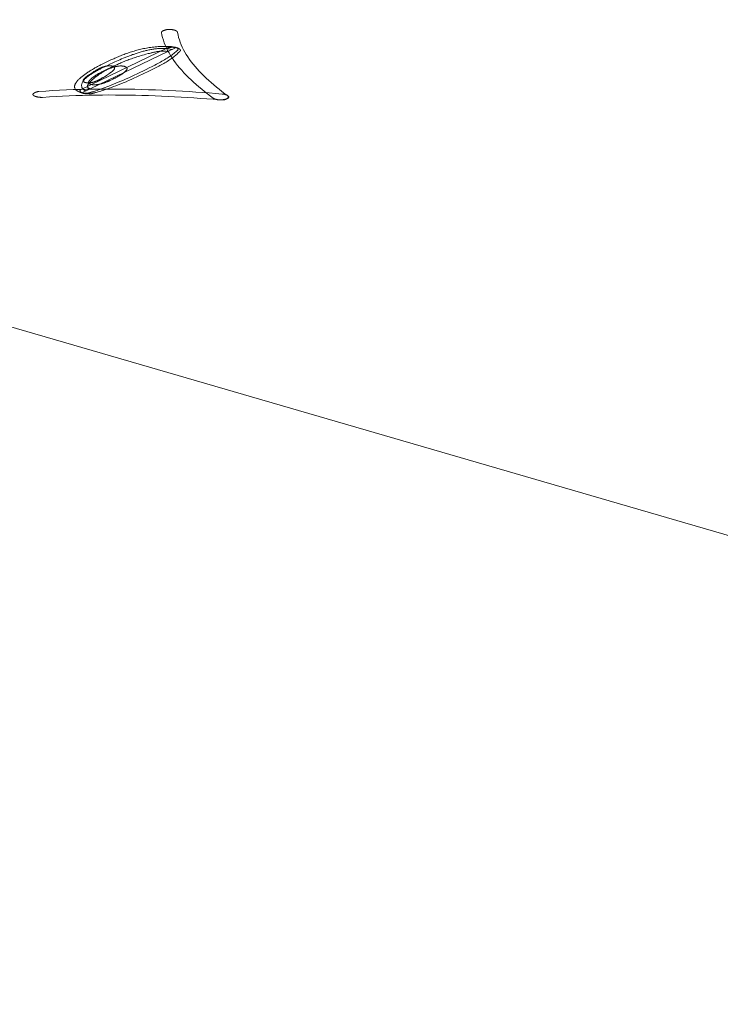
# Model space of a CAD drawing. Header units: millimetres. Extents: x 3925 to 5043, y -86 to 778.
# Tile 131 of 158: x 4833.25 to 4838.12, y 502.95 to 509.8. Entities that reach past the tile are written whole.
import ezdxf

# ---------------------------------------------------------------- set-up
doc = ezdxf.new("R2010")
doc.units = ezdxf.units.MM
doc.header["$LTSCALE"] = 46.255
doc.layers.add('140-154101-0DXF_CONTINUOUS_LINE', color=7, linetype='CONTINUOUS')
doc.layers.add('H30K-TOP-COVDXF_CONTINUOUS_LINE', color=7, linetype='CONTINUOUS')

msp = doc.modelspace()

# ---------------------------------------------------------------- linework, layer by layer
at = {"layer": '140-154101-0DXF_CONTINUOUS_LINE', "color": 7, "linetype": 'Continuous', "lineweight": 0}
msp.add_line((4772.5341, 525.3065), (4849.3849, 502.9537), dxfattribs=at)
at = {"layer": 'H30K-TOP-COVDXF_CONTINUOUS_LINE', "color": 7, "linetype": 'Continuous', "lineweight": 0}
for p, q in [((4833.6816, 509.2922), (4834.337, 509.608)), ((4834.2736, 509.6037), (4833.677, 509.3162)), ((4834.1266, 509.5609), (4834.1425, 509.5652)), ((4834.1425, 509.5652), (4834.1511, 509.5674)), ((4834.2799, 509.606), (4834.2781, 509.6054)), ((4834.2809, 509.6063), (4834.2791, 509.6057)), ((4833.8275, 509.468), (4833.8404, 509.4744)), ((4833.8454, 509.5031), (4833.8332, 509.4972)), ((4833.8404, 509.4744), (4833.8597, 509.4838)), ((4833.8595, 509.5099), (4833.8454, 509.5031)), ((4833.8739, 509.5167), (4833.8595, 509.5099)), ((4833.8597, 509.4838), (4833.8817, 509.4943)), ((4833.8817, 509.4943), (4833.8914, 509.4989)), ((4833.8914, 509.4989), (4833.9015, 509.5037)), ((4833.9015, 509.5037), (4833.912, 509.5085)), ((4833.912, 509.5085), (4833.9229, 509.5134)), ((4833.9229, 509.5134), (4833.9341, 509.5184)), ((4833.9341, 509.5184), (4833.9457, 509.5234)), ((4833.9457, 509.5234), (4833.9575, 509.5285)), ((4834.1495, 509.4655), (4834.1699, 509.4757)), ((4833.7293, 509.4169), (4833.7262, 509.4148)), ((4833.7324, 509.4189), (4833.7293, 509.4169)), ((4833.7355, 509.4209), (4833.7324, 509.4189)), ((4833.7385, 509.4229), (4833.7355, 509.4209)), ((4833.743, 509.4258), (4833.7385, 509.4229)), ((4833.7612, 509.4374), (4833.743, 509.4258)), ((4833.7658, 509.4403), (4833.7612, 509.4374)), ((4833.769, 509.4423), (4833.7658, 509.4403)), ((4833.7723, 509.4443), (4833.769, 509.4423)), ((4833.7757, 509.4463), (4833.7723, 509.4443)), ((4833.8094, 509.4325), (4833.8042, 509.4297)), ((4833.8131, 509.4344), (4833.8094, 509.4325)), ((4833.817, 509.4364), (4833.8131, 509.4344)), ((4833.8146, 509.4616), (4833.8275, 509.468)), ((4833.821, 509.4385), (4833.817, 509.4364)), ((4833.8251, 509.4405), (4833.821, 509.4385)), ((4833.8294, 509.4427), (4833.8251, 509.4405)), ((4833.8338, 509.4448), (4833.8294, 509.4427)), ((4833.8305, 509.4002), (4833.8337, 509.4021)), ((4833.8337, 509.4021), (4833.8383, 509.405)), ((4833.8383, 509.447), (4833.8338, 509.4448)), ((4833.8383, 509.405), (4833.8565, 509.4167)), ((4833.8565, 509.4167), (4833.861, 509.4195)), ((4833.861, 509.4195), (4833.864, 509.4215)), ((4833.864, 509.4215), (4833.8671, 509.4235)), ((4833.8671, 509.4235), (4833.8702, 509.4256)), ((4833.8702, 509.4256), (4833.8733, 509.4277)), ((4833.9192, 509.3993), (4833.9248, 509.4024)), ((4833.9248, 509.4024), (4833.9286, 509.4045)), ((4833.9286, 509.4045), (4833.9325, 509.4067)), ((4833.9325, 509.4067), (4833.9364, 509.4089)), ((4833.9364, 509.4089), (4833.9404, 509.4112)), ((4833.9404, 509.4112), (4833.9445, 509.4135)), ((4834.0076, 509.3979), (4834.0267, 509.4067)), ((4834.0267, 509.4067), (4834.0464, 509.4158)), ((4834.044, 509.3944), (4834.0635, 509.4033)), ((4834.0464, 509.4158), (4834.0666, 509.4254)), ((4834.0635, 509.4033), (4834.0835, 509.4127)), ((4834.0666, 509.4254), (4834.1288, 509.4554)), ((4834.0835, 509.4127), (4834.1041, 509.4225)), ((4834.1041, 509.4225), (4834.1512, 509.4453)), ((4834.1288, 509.4554), (4834.1495, 509.4655)), ((4834.1512, 509.4453), (4834.17, 509.4545)), ((4834.17, 509.4545), (4834.1886, 509.4638)), ((4833.8239, 509.3961), (4833.8272, 509.3982)), ((4833.8272, 509.3982), (4833.8305, 509.4002)), ((4833.8425, 509.3293), (4833.8559, 509.3344)), ((4833.8559, 509.3344), (4833.8702, 509.3399)), ((4833.8702, 509.3399), (4833.8853, 509.3458)), ((4833.8832, 509.3811), (4833.8877, 509.3832)), ((4833.8853, 509.3458), (4833.9011, 509.3521)), ((4833.8867, 509.3302), (4833.9018, 509.3358)), ((4833.8877, 509.3832), (4833.8921, 509.3854)), ((4833.8921, 509.3854), (4833.8964, 509.3875)), ((4833.8964, 509.3875), (4833.9005, 509.3896)), ((4833.9005, 509.3896), (4833.9046, 509.3916)), ((4833.9011, 509.3521), (4833.9177, 509.3589)), ((4833.9018, 509.3358), (4833.9177, 509.3417)), ((4833.9046, 509.3916), (4833.9084, 509.3936)), ((4833.9084, 509.3936), (4833.9121, 509.3956)), ((4833.9121, 509.3956), (4833.9157, 509.3975)), ((4833.9157, 509.3975), (4833.9192, 509.3993)), ((4833.9177, 509.3589), (4833.9351, 509.3662)), ((4833.9177, 509.3417), (4833.9344, 509.3482)), ((4833.9344, 509.3482), (4833.9518, 509.3551)), ((4833.9351, 509.3662), (4833.9532, 509.3739)), ((4833.9518, 509.3551), (4833.9699, 509.3625)), ((4833.9532, 509.3739), (4833.9713, 509.3817)), ((4833.9699, 509.3625), (4833.9887, 509.3703)), ((4833.9713, 509.3817), (4833.9891, 509.3896)), ((4833.9887, 509.3703), (4834.0066, 509.3779)), ((4833.9891, 509.3896), (4834.0076, 509.3979)), ((4834.0066, 509.3779), (4834.025, 509.386)), ((4834.025, 509.386), (4834.044, 509.3944)), ((4833.745, 509.2964), (4833.7456, 509.2966)), ((4833.7456, 509.2966), (4833.7473, 509.2971)), ((4833.7473, 509.2971), (4833.7502, 509.2979)), ((4833.7502, 509.2979), (4833.7543, 509.2991)), ((4833.7543, 509.2991), (4833.7595, 509.3007)), ((4833.7595, 509.3007), (4833.7652, 509.3025)), ((4833.7646, 509.2915), (4833.7671, 509.2921)), ((4833.7652, 509.3025), (4833.7718, 509.3046)), ((4833.7671, 509.2921), (4833.7708, 509.2931)), ((4833.7708, 509.2931), (4833.7757, 509.2944)), ((4833.7718, 509.3046), (4833.7793, 509.307)), ((4833.7757, 509.2944), (4833.7815, 509.296)), ((4833.7793, 509.307), (4833.7877, 509.3098)), ((4833.7815, 509.296), (4833.788, 509.2978)), ((4833.7877, 509.3098), (4833.7969, 509.313)), ((4833.788, 509.2978), (4833.7954, 509.3)), ((4833.7954, 509.3), (4833.8038, 509.3024)), ((4833.7969, 509.313), (4833.8071, 509.3165)), ((4833.8038, 509.3024), (4833.8131, 509.3053)), ((4833.8071, 509.3165), (4833.818, 509.3204)), ((4833.8131, 509.3053), (4833.8232, 509.3085)), ((4833.818, 509.3204), (4833.8298, 509.3246)), ((4833.8232, 509.3085), (4833.8342, 509.312)), ((4833.8298, 509.3246), (4833.8425, 509.3293)), ((4833.8342, 509.312), (4833.8461, 509.316)), ((4833.8461, 509.316), (4833.8588, 509.3203)), ((4833.8588, 509.3203), (4833.8724, 509.325)), ((4833.8724, 509.325), (4833.8867, 509.3302))]:
    msp.add_line(p, q, dxfattribs=at)
for points in [[(4834.2884, 509.7338), (4834.2871, 509.7338), (4834.2859, 509.7337), (4834.2846, 509.7337), (4834.2833, 509.7336), (4834.282, 509.7335), (4834.2807, 509.7334), (4834.2794, 509.7333), (4834.2781, 509.7331), (4834.2768, 509.7329), (4834.2754, 509.7328), (4834.2741, 509.7326), (4834.2728, 509.7323), (4834.2715, 509.7321), (4834.2702, 509.7318), (4834.2689, 509.7316), (4834.2676, 509.7313), (4834.2663, 509.731), (4834.2651, 509.7307), (4834.2638, 509.7304), (4834.2626, 509.73), (4834.2613, 509.7297), (4834.2601, 509.7293), (4834.2589, 509.729), (4834.2577, 509.7286), (4834.2565, 509.7282), (4834.2554, 509.7278), (4834.2542, 509.7274), (4834.2531, 509.727), (4834.252, 509.7265), (4834.251, 509.7261), (4834.2499, 509.7256), (4834.2489, 509.7252), (4834.2479, 509.7247), (4834.247, 509.7243), (4834.246, 509.7238), (4834.2452, 509.7233), (4834.2443, 509.7228), (4834.2435, 509.7224), (4834.2427, 509.7219), (4834.2419, 509.7214), (4834.2412, 509.7209), (4834.2405, 509.7204), (4834.2399, 509.7199), (4834.2393, 509.7194), (4834.2387, 509.7189), (4834.2382, 509.7184), (4834.2377, 509.7179), (4834.2373, 509.7174), (4834.2369, 509.7169), (4834.2366, 509.7164), (4834.2363, 509.7159), (4834.2361, 509.7154), (4834.2359, 509.7149), (4834.2358, 509.7144), (4834.2357, 509.7139), (4834.2357, 509.7134), (4834.2357, 509.7129)], [(4834.2357, 509.7129), (4834.239, 509.6949), (4834.2432, 509.6769), (4834.2484, 509.659), (4834.2545, 509.6411), (4834.2616, 509.6233), (4834.2695, 509.6056), (4834.2783, 509.588), (4834.2879, 509.5704), (4834.2983, 509.5529), (4834.3095, 509.5355), (4834.3214, 509.5182), (4834.3341, 509.501), (4834.3475, 509.4839), (4834.3616, 509.4668), (4834.3764, 509.4499), (4834.3918, 509.433), (4834.4078, 509.4163), (4834.4244, 509.3996), (4834.4415, 509.3831), (4834.4592, 509.3667), (4834.4775, 509.3503), (4834.4962, 509.3341), (4834.5153, 509.3181), (4834.535, 509.3021), (4834.555, 509.2862), (4834.5754, 509.2705), (4834.5962, 509.2549)], [(4834.3248, 509.7291), (4834.3238, 509.7294), (4834.3228, 509.7297), (4834.3217, 509.73), (4834.3206, 509.7302), (4834.3196, 509.7305), (4834.3184, 509.7307), (4834.3173, 509.731), (4834.3162, 509.7312), (4834.315, 509.7314), (4834.3138, 509.7316), (4834.3127, 509.7318), (4834.3115, 509.732), (4834.3103, 509.7322), (4834.309, 509.7324), (4834.3078, 509.7326), (4834.3065, 509.7327), (4834.3053, 509.7329), (4834.304, 509.733), (4834.3028, 509.7331), (4834.3015, 509.7332), (4834.3002, 509.7333), (4834.2989, 509.7334), (4834.2976, 509.7335), (4834.2963, 509.7336), (4834.295, 509.7337), (4834.2937, 509.7337), (4834.2924, 509.7337), (4834.291, 509.7338), (4834.2897, 509.7338), (4834.2884, 509.7338)], [(4834.3476, 509.7132), (4834.3475, 509.7137), (4834.3474, 509.7142), (4834.3472, 509.7147), (4834.347, 509.7152), (4834.3467, 509.7158), (4834.3464, 509.7163), (4834.3461, 509.7168), (4834.3457, 509.7173), (4834.3454, 509.7178), (4834.3449, 509.7183), (4834.3445, 509.7188), (4834.344, 509.7193), (4834.3435, 509.7198), (4834.343, 509.7202), (4834.3424, 509.7207), (4834.3418, 509.7212), (4834.3412, 509.7217), (4834.3405, 509.7221), (4834.3398, 509.7226), (4834.3391, 509.723), (4834.3384, 509.7235), (4834.3376, 509.7239), (4834.3369, 509.7243), (4834.336, 509.7248), (4834.3352, 509.7252), (4834.3344, 509.7256), (4834.3335, 509.726), (4834.3326, 509.7264), (4834.3317, 509.7267), (4834.3308, 509.7271), (4834.3298, 509.7275), (4834.3289, 509.7278), (4834.3279, 509.7282), (4834.3269, 509.7285), (4834.3258, 509.7288), (4834.3248, 509.7291)], [(4834.696, 509.2719), (4834.6759, 509.2869), (4834.6562, 509.3021), (4834.6369, 509.3173), (4834.618, 509.3327), (4834.5995, 509.3482), (4834.5815, 509.3639), (4834.5639, 509.3796), (4834.5468, 509.3954), (4834.5302, 509.4113), (4834.5142, 509.4274), (4834.4987, 509.4435), (4834.4838, 509.4597), (4834.4695, 509.4761), (4834.4559, 509.4925), (4834.4429, 509.509), (4834.4306, 509.5256), (4834.4191, 509.5423), (4834.4082, 509.559), (4834.3981, 509.5759), (4834.3888, 509.5928), (4834.3803, 509.6098), (4834.3727, 509.6268), (4834.3658, 509.644), (4834.3599, 509.6612), (4834.3549, 509.6784), (4834.3508, 509.6958), (4834.3476, 509.7132)], [(4834.337, 509.608), (4834.3322, 509.6093), (4834.3271, 509.6105), (4834.3218, 509.6115), (4834.3163, 509.6124), (4834.3106, 509.6132), (4834.3047, 509.6139), (4834.2988, 509.6145), (4834.2926, 509.615), (4834.2864, 509.6154), (4834.2801, 509.6157), (4834.2737, 509.6159), (4834.2673, 509.616), (4834.2608, 509.616), (4834.2542, 509.616), (4834.2477, 509.6159), (4834.2411, 509.6157), (4834.2346, 509.6154), (4834.2237, 509.6149), (4834.213, 509.6142), (4834.2023, 509.6134), (4834.1917, 509.6125), (4834.1813, 509.6114), (4834.1709, 509.6101), (4834.1606, 509.6087), (4834.1505, 509.6073), (4834.1404, 509.6056), (4834.1304, 509.6039), (4834.1206, 509.602), (4834.1108, 509.6001), (4834.1011, 509.598), (4834.0915, 509.5958), (4834.082, 509.5936), (4834.0727, 509.5912), (4834.0634, 509.5887), (4834.0542, 509.5862), (4834.045, 509.5836), (4834.036, 509.5809), (4834.0271, 509.5781), (4834.0183, 509.5753), (4834.0095, 509.5723), (4834.0008, 509.5694), (4833.9923, 509.5663), (4833.9838, 509.5632), (4833.9754, 509.5601), (4833.9671, 509.5569), (4833.9589, 509.5537), (4833.9507, 509.5504), (4833.9427, 509.5471), (4833.9347, 509.5438), (4833.9268, 509.5405), (4833.919, 509.5371), (4833.9113, 509.5337), (4833.9037, 509.5303), (4833.8961, 509.5269), (4833.8886, 509.5235), (4833.8739, 509.5167)], [(4834.3461, 509.6053), (4834.3452, 509.6056), (4834.3442, 509.6058), (4834.3432, 509.6061), (4834.3421, 509.6063), (4834.3411, 509.6066), (4834.34, 509.6068), (4834.3388, 509.607), (4834.3377, 509.6072), (4834.3365, 509.6074), (4834.3353, 509.6076), (4834.3341, 509.6078), (4834.3328, 509.6079), (4834.3316, 509.6081), (4834.3303, 509.6083), (4834.329, 509.6084), (4834.3277, 509.6085), (4834.3263, 509.6087), (4834.325, 509.6088), (4834.3236, 509.6089), (4834.3222, 509.609), (4834.3209, 509.6091), (4834.3195, 509.6091), (4834.3181, 509.6092), (4834.3167, 509.6092), (4834.3153, 509.6093), (4834.3139, 509.6093), (4834.3125, 509.6093), (4834.311, 509.6094), (4834.3096, 509.6094), (4834.3082, 509.6093), (4834.3068, 509.6093), (4834.3054, 509.6093), (4834.304, 509.6092), (4834.3026, 509.6092), (4834.3012, 509.6091), (4834.2999, 509.609), (4834.2985, 509.6089), (4834.2972, 509.6088), (4834.2958, 509.6087), (4834.2945, 509.6086), (4834.2932, 509.6084), (4834.2919, 509.6083), (4834.2906, 509.6081), (4834.2893, 509.6079), (4834.2881, 509.6077), (4834.2869, 509.6075), (4834.2857, 509.6073), (4834.2845, 509.6071), (4834.2834, 509.6069), (4834.2823, 509.6066), (4834.2812, 509.6063), (4834.2801, 509.606)], [(4834.337, 509.608), (4834.3361, 509.6082), (4834.3352, 509.6084), (4834.3342, 509.6087), (4834.3332, 509.6089), (4834.3322, 509.6091), (4834.3311, 509.6093), (4834.33, 509.6094), (4834.3289, 509.6096), (4834.3277, 509.6097), (4834.3266, 509.6099), (4834.3254, 509.61), (4834.3242, 509.6101), (4834.3229, 509.6102), (4834.3217, 509.6102), (4834.3204, 509.6103), (4834.3191, 509.6103), (4834.3178, 509.6104), (4834.3165, 509.6104), (4834.3152, 509.6104), (4834.3139, 509.6104), (4834.3126, 509.6104), (4834.3112, 509.6104), (4834.3099, 509.6103), (4834.3085, 509.6103), (4834.3072, 509.6102), (4834.3058, 509.6102), (4834.3045, 509.6101), (4834.3032, 509.61), (4834.3018, 509.6099), (4834.3005, 509.6097), (4834.2992, 509.6096), (4834.2978, 509.6095), (4834.2965, 509.6093), (4834.2952, 509.6091), (4834.2939, 509.609), (4834.2926, 509.6088), (4834.2914, 509.6086), (4834.2901, 509.6084), (4834.2889, 509.6082), (4834.2877, 509.6079), (4834.2865, 509.6077), (4834.2854, 509.6074), (4834.2842, 509.6072), (4834.2831, 509.6069), (4834.282, 509.6066), (4834.2809, 509.6063)], [(4834.3416, 509.5839), (4834.3423, 509.5843), (4834.3431, 509.5847), (4834.3437, 509.5851), (4834.3444, 509.5855), (4834.345, 509.5859), (4834.3456, 509.5863), (4834.3462, 509.5868), (4834.3467, 509.5872), (4834.3472, 509.5877), (4834.3476, 509.5881), (4834.3481, 509.5886), (4834.3484, 509.5891), (4834.3488, 509.5896), (4834.3491, 509.5901), (4834.3494, 509.5906), (4834.3497, 509.5911), (4834.3499, 509.5916), (4834.3501, 509.5921), (4834.3503, 509.5926), (4834.3504, 509.5931), (4834.3505, 509.5936), (4834.3506, 509.5941), (4834.3507, 509.5946), (4834.3507, 509.5951), (4834.3506, 509.5957), (4834.3506, 509.5962), (4834.3505, 509.5967), (4834.3504, 509.5972), (4834.3503, 509.5977), (4834.3501, 509.5982), (4834.3499, 509.5987), (4834.3497, 509.5992), (4834.3494, 509.5997), (4834.3491, 509.6002), (4834.3488, 509.6007), (4834.3484, 509.6011), (4834.348, 509.6016), (4834.3476, 509.6021), (4834.3472, 509.6025), (4834.3467, 509.603), (4834.3462, 509.6034), (4834.3457, 509.6038), (4834.3451, 509.6042), (4834.3445, 509.6046), (4834.3439, 509.605), (4834.3432, 509.6054), (4834.3426, 509.6058), (4834.3419, 509.6061), (4834.3411, 509.6065), (4834.3404, 509.6068), (4834.3396, 509.6071), (4834.3388, 509.6074), (4834.3379, 509.6077), (4834.337, 509.608)], [(4833.9065, 509.48), (4833.9141, 509.4836), (4833.9217, 509.4872), (4833.9293, 509.4908), (4833.937, 509.4942), (4833.9446, 509.4977), (4833.9524, 509.5011), (4833.9602, 509.5044), (4833.968, 509.5077), (4833.976, 509.511), (4833.984, 509.5142), (4833.9922, 509.5174), (4834.0005, 509.5206), (4834.0089, 509.5238), (4834.0175, 509.5269), (4834.0263, 509.53), (4834.0353, 509.5331), (4834.0444, 509.5362), (4834.0538, 509.5393), (4834.0634, 509.5424), (4834.0733, 509.5455), (4834.0834, 509.5485), (4834.0937, 509.5516), (4834.1044, 509.5547), (4834.1154, 509.5578), (4834.1266, 509.5609)], [(4833.9575, 509.5285), (4833.9697, 509.5336), (4833.9758, 509.5361), (4833.982, 509.5386), (4833.9883, 509.5411), (4833.9946, 509.5436), (4834.001, 509.5461), (4834.0074, 509.5486), (4834.0139, 509.551), (4834.0204, 509.5534), (4834.0269, 509.5558), (4834.0335, 509.5582), (4834.0401, 509.5605), (4834.0468, 509.5628), (4834.0534, 509.565), (4834.0601, 509.5673), (4834.0668, 509.5694), (4834.0736, 509.5716), (4834.0803, 509.5736), (4834.0871, 509.5757), (4834.0938, 509.5777), (4834.1006, 509.5796), (4834.1074, 509.5814), (4834.1142, 509.5832), (4834.1209, 509.585), (4834.1277, 509.5866), (4834.1344, 509.5882), (4834.1412, 509.5898), (4834.1479, 509.5912), (4834.1546, 509.5926), (4834.1613, 509.5939), (4834.168, 509.5951), (4834.1746, 509.5962), (4834.1812, 509.5973), (4834.1878, 509.5982), (4834.1943, 509.5991), (4834.2008, 509.5998), (4834.2072, 509.6005), (4834.2137, 509.601), (4834.22, 509.6015), (4834.2263, 509.6018), (4834.2326, 509.602), (4834.2388, 509.6022), (4834.2449, 509.6022), (4834.251, 509.602), (4834.257, 509.6018), (4834.2629, 509.6014), (4834.2688, 509.601), (4834.2746, 509.6003), (4834.2803, 509.5996), (4834.2859, 509.5987), (4834.2915, 509.5977), (4834.297, 509.5965), (4834.3023, 509.5952), (4834.3076, 509.5938)], [(4834.1511, 509.5674), (4834.1598, 509.5696), (4834.1642, 509.5707), (4834.1686, 509.5718), (4834.173, 509.5728), (4834.1774, 509.5739), (4834.1819, 509.5748), (4834.1863, 509.5758), (4834.1907, 509.5767), (4834.1952, 509.5776), (4834.1996, 509.5784), (4834.204, 509.5792), (4834.2084, 509.5799), (4834.2127, 509.5806), (4834.217, 509.5812), (4834.2213, 509.5817), (4834.2255, 509.5822), (4834.2297, 509.5826), (4834.2339, 509.5829), (4834.238, 509.5832), (4834.242, 509.5833), (4834.246, 509.5834), (4834.2499, 509.5834), (4834.2537, 509.5833), (4834.2575, 509.5831), (4834.2612, 509.5828), (4834.2648, 509.5824), (4834.2683, 509.5819), (4834.2717, 509.5812), (4834.275, 509.5805), (4834.2783, 509.5796)], [(4834.1699, 509.4757), (4834.18, 509.4808), (4834.19, 509.4859), (4834.1999, 509.4911), (4834.2097, 509.4963), (4834.2194, 509.5015), (4834.229, 509.5068), (4834.2384, 509.512), (4834.2476, 509.5174), (4834.2567, 509.5227), (4834.2656, 509.5281), (4834.2743, 509.5335), (4834.2827, 509.5389), (4834.291, 509.5444), (4834.299, 509.5499), (4834.3068, 509.5555), (4834.3143, 509.5611), (4834.3216, 509.5667), (4834.3285, 509.5724), (4834.3352, 509.5781), (4834.3416, 509.5839)], [(4834.1886, 509.4638), (4834.1978, 509.4685), (4834.2069, 509.4732), (4834.2159, 509.478), (4834.2249, 509.4827), (4834.2337, 509.4875), (4834.2424, 509.4923), (4834.2509, 509.4971), (4834.2593, 509.502), (4834.2675, 509.5069), (4834.2756, 509.5118), (4834.2835, 509.5167), (4834.2912, 509.5217), (4834.2987, 509.5267), (4834.3059, 509.5317), (4834.313, 509.5368), (4834.3198, 509.5419), (4834.3263, 509.547), (4834.3326, 509.5522), (4834.3386, 509.5574), (4834.3444, 509.5626), (4834.3498, 509.5679), (4834.3549, 509.5733), (4834.3598, 509.5786)], [(4834.2789, 509.6057), (4834.2779, 509.6054), (4834.277, 509.6051), (4834.2761, 509.6047), (4834.2752, 509.6044), (4834.2744, 509.604), (4834.2736, 509.6037)], [(4834.2781, 509.6054), (4834.2771, 509.6051), (4834.2762, 509.6048), (4834.2753, 509.6044), (4834.2744, 509.6041)], [(4834.3598, 509.5786), (4834.3605, 509.579), (4834.3613, 509.5794), (4834.362, 509.5798), (4834.3626, 509.5802), (4834.3632, 509.5807), (4834.3638, 509.5811), (4834.3643, 509.5816), (4834.3647, 509.582), (4834.3652, 509.5825), (4834.3656, 509.5829), (4834.3659, 509.5834), (4834.3662, 509.5839), (4834.3665, 509.5844), (4834.3667, 509.5849), (4834.3669, 509.5854), (4834.3671, 509.5859), (4834.3672, 509.5864), (4834.3673, 509.5869), (4834.3673, 509.5874), (4834.3673, 509.5879), (4834.3673, 509.5884), (4834.3672, 509.5889), (4834.3671, 509.5895), (4834.367, 509.59), (4834.3668, 509.5905), (4834.3667, 509.591), (4834.3664, 509.5915), (4834.3662, 509.592), (4834.3659, 509.5926), (4834.3656, 509.5931), (4834.3652, 509.5936), (4834.3649, 509.5941), (4834.3645, 509.5946), (4834.364, 509.5951), (4834.3636, 509.5956), (4834.3631, 509.5961), (4834.3626, 509.5966), (4834.3621, 509.5971), (4834.3615, 509.5976), (4834.3609, 509.598), (4834.3603, 509.5985), (4834.3597, 509.599), (4834.359, 509.5994), (4834.3584, 509.5999), (4834.3577, 509.6003), (4834.357, 509.6007), (4834.3562, 509.6011), (4834.3555, 509.6015), (4834.3547, 509.6019), (4834.3539, 509.6023), (4834.3531, 509.6027), (4834.3523, 509.6031), (4834.3515, 509.6034), (4834.3506, 509.6038), (4834.3498, 509.6041), (4834.3489, 509.6044), (4834.348, 509.6047), (4834.3471, 509.605), (4834.3461, 509.6053)], [(4833.8332, 509.4972), (4833.8279, 509.4946), (4833.8225, 509.492), (4833.8171, 509.4892), (4833.8117, 509.4865), (4833.8062, 509.4836), (4833.8007, 509.4807), (4833.7951, 509.4778), (4833.7895, 509.4748), (4833.784, 509.4718), (4833.7784, 509.4687), (4833.7728, 509.4656), (4833.7673, 509.4624), (4833.7617, 509.4593), (4833.7562, 509.456), (4833.7507, 509.4528), (4833.7453, 509.4495), (4833.7399, 509.4462), (4833.7345, 509.4428), (4833.7292, 509.4395), (4833.724, 509.4361), (4833.7188, 509.4327), (4833.7137, 509.4293), (4833.7087, 509.4258), (4833.7038, 509.4224), (4833.699, 509.4189), (4833.6943, 509.4155), (4833.6897, 509.412), (4833.6853, 509.4085), (4833.6809, 509.405), (4833.6767, 509.4016), (4833.6726, 509.3981), (4833.6687, 509.3946), (4833.6649, 509.3912), (4833.6613, 509.3877), (4833.6579, 509.3843), (4833.6546, 509.3809), (4833.6515, 509.3775), (4833.6486, 509.3741), (4833.6459, 509.3707), (4833.6434, 509.3674), (4833.6411, 509.3641), (4833.639, 509.3608), (4833.6371, 509.3575), (4833.6354, 509.3543), (4833.634, 509.3511), (4833.6329, 509.3479), (4833.6319, 509.3448), (4833.6313, 509.3417), (4833.6308, 509.3387), (4833.6307, 509.3357), (4833.6308, 509.3328), (4833.6313, 509.3299), (4833.632, 509.327), (4833.6329, 509.3243), (4833.6342, 509.3215), (4833.6359, 509.3189), (4833.6378, 509.3162), (4833.64, 509.3137), (4833.6426, 509.3112), (4833.6455, 509.3088), (4833.6487, 509.3065), (4833.6523, 509.3042), (4833.6563, 509.302), (4833.6606, 509.2999), (4833.6653, 509.2978), (4833.6704, 509.2958), (4833.6758, 509.294), (4833.6816, 509.2922)], [(4833.7403, 509.3204), (4833.7373, 509.3214), (4833.7346, 509.3224), (4833.7321, 509.3235), (4833.7299, 509.3247), (4833.728, 509.3259), (4833.7263, 509.3271), (4833.7248, 509.3284), (4833.7236, 509.3298), (4833.7226, 509.3312), (4833.7218, 509.3327), (4833.7213, 509.3342), (4833.7209, 509.3357), (4833.7207, 509.3373), (4833.7207, 509.339), (4833.7209, 509.3406), (4833.7213, 509.3423), (4833.7218, 509.344), (4833.7224, 509.3458), (4833.7232, 509.3475), (4833.7241, 509.3493), (4833.7252, 509.3511), (4833.7263, 509.3529), (4833.7276, 509.3548), (4833.729, 509.3566), (4833.7304, 509.3585), (4833.732, 509.3603), (4833.7336, 509.3622), (4833.7352, 509.364), (4833.737, 509.3659), (4833.7387, 509.3678), (4833.7405, 509.3696), (4833.7424, 509.3715), (4833.7442, 509.3733), (4833.7461, 509.3751), (4833.7514, 509.3801), (4833.7566, 509.385), (4833.762, 509.3897), (4833.7673, 509.3943), (4833.7727, 509.3989), (4833.7782, 509.4033), (4833.7837, 509.4076), (4833.7893, 509.4119), (4833.795, 509.416), (4833.8007, 509.4201), (4833.8066, 509.4241), (4833.8125, 509.4281), (4833.8185, 509.432), (4833.8245, 509.4358), (4833.8307, 509.4396), (4833.837, 509.4434), (4833.8434, 509.4471), (4833.8499, 509.4508), (4833.8565, 509.4545), (4833.8633, 509.4581), (4833.8701, 509.4618), (4833.8771, 509.4654), (4833.8842, 509.469), (4833.8915, 509.4727), (4833.8989, 509.4763), (4833.9065, 509.48)], [(4833.8905, 509.479), (4833.8885, 509.4794), (4833.8864, 509.4797), (4833.8843, 509.48), (4833.8823, 509.4803), (4833.8802, 509.4805), (4833.8781, 509.4806), (4833.876, 509.4807), (4833.8739, 509.4807), (4833.8718, 509.4807), (4833.8697, 509.4807), (4833.8676, 509.4806), (4833.8655, 509.4805), (4833.8633, 509.4803), (4833.8612, 509.4801), (4833.8591, 509.4798), (4833.857, 509.4795), (4833.8549, 509.4792), (4833.8527, 509.4788), (4833.8506, 509.4784), (4833.8485, 509.478), (4833.8464, 509.4775), (4833.8443, 509.477), (4833.8422, 509.4765), (4833.8401, 509.4759), (4833.838, 509.4753), (4833.8359, 509.4747), (4833.8338, 509.474), (4833.8317, 509.4733), (4833.8296, 509.4726), (4833.8275, 509.4719), (4833.8255, 509.4711), (4833.8234, 509.4703), (4833.8213, 509.4695), (4833.8193, 509.4687), (4833.8172, 509.4679), (4833.8152, 509.467), (4833.8132, 509.4661), (4833.8112, 509.4652), (4833.8092, 509.4643), (4833.8072, 509.4634), (4833.8052, 509.4624), (4833.8033, 509.4615), (4833.8013, 509.4605), (4833.7994, 509.4595), (4833.7975, 509.4586), (4833.7956, 509.4576), (4833.7937, 509.4566), (4833.7918, 509.4556), (4833.7899, 509.4545), (4833.7881, 509.4535), (4833.7863, 509.4525), (4833.7844, 509.4515), (4833.7827, 509.4504), (4833.7809, 509.4494), (4833.7791, 509.4484), (4833.7757, 509.4463)], [(4833.9771, 509.4765), (4833.9749, 509.4771), (4833.9727, 509.4776), (4833.9705, 509.478), (4833.9683, 509.4784), (4833.966, 509.4788), (4833.9637, 509.479), (4833.9614, 509.4793), (4833.9591, 509.4794), (4833.9567, 509.4795), (4833.9543, 509.4796), (4833.9519, 509.4796), (4833.9495, 509.4796), (4833.947, 509.4795), (4833.9446, 509.4794), (4833.9421, 509.4792), (4833.9396, 509.479), (4833.9371, 509.4788), (4833.9345, 509.4785), (4833.932, 509.4781), (4833.9294, 509.4777), (4833.9269, 509.4773), (4833.9243, 509.4769), (4833.9217, 509.4764), (4833.9191, 509.4759), (4833.9165, 509.4753), (4833.9139, 509.4747), (4833.9113, 509.4741), (4833.9087, 509.4734), (4833.9061, 509.4727), (4833.9035, 509.472), (4833.9009, 509.4713), (4833.8983, 509.4705), (4833.8956, 509.4697), (4833.893, 509.4689), (4833.8904, 509.4681), (4833.8878, 509.4672), (4833.8852, 509.4663), (4833.8826, 509.4654), (4833.8801, 509.4645), (4833.8775, 509.4635), (4833.8749, 509.4626), (4833.8724, 509.4616), (4833.8698, 509.4606), (4833.8673, 509.4596), (4833.8648, 509.4586), (4833.8623, 509.4576), (4833.8598, 509.4565), (4833.8573, 509.4555), (4833.8549, 509.4545), (4833.8524, 509.4534), (4833.85, 509.4523), (4833.8476, 509.4513), (4833.8453, 509.4502), (4833.8429, 509.4491), (4833.8383, 509.447)], [(4833.8733, 509.4277), (4833.8749, 509.4288), (4833.8764, 509.4298), (4833.8779, 509.4309), (4833.8795, 509.432), (4833.881, 509.4331), (4833.8825, 509.4342), (4833.8839, 509.4353), (4833.8854, 509.4364), (4833.8868, 509.4374), (4833.8882, 509.4385), (4833.8896, 509.4396), (4833.891, 509.4407), (4833.8923, 509.4418), (4833.8936, 509.4429), (4833.8948, 509.444), (4833.896, 509.4451), (4833.8972, 509.4462), (4833.8984, 509.4473), (4833.8995, 509.4484), (4833.9005, 509.4495), (4833.9015, 509.4505), (4833.9025, 509.4516), (4833.9034, 509.4527), (4833.9043, 509.4537), (4833.9051, 509.4547), (4833.9058, 509.4558), (4833.9065, 509.4568), (4833.9071, 509.4578), (4833.9076, 509.4588), (4833.9081, 509.4598), (4833.9085, 509.4608), (4833.9089, 509.4617), (4833.9092, 509.4627), (4833.9094, 509.4636), (4833.9095, 509.4645), (4833.9095, 509.4654), (4833.9095, 509.4663), (4833.9094, 509.4672), (4833.9092, 509.468), (4833.9089, 509.4688), (4833.9085, 509.4696), (4833.908, 509.4704), (4833.9075, 509.4712), (4833.9068, 509.4719), (4833.906, 509.4727), (4833.9052, 509.4734), (4833.9042, 509.4741), (4833.9031, 509.4747), (4833.9019, 509.4753), (4833.9007, 509.4759), (4833.8993, 509.4765), (4833.8977, 509.4771), (4833.8961, 509.4776), (4833.8944, 509.4781), (4833.8925, 509.4786), (4833.8905, 509.479)], [(4833.9445, 509.4135), (4833.9465, 509.4147), (4833.9485, 509.4159), (4833.9504, 509.4171), (4833.9524, 509.4184), (4833.9544, 509.4196), (4833.9564, 509.4208), (4833.9583, 509.4221), (4833.9602, 509.4233), (4833.9621, 509.4246), (4833.964, 509.4258), (4833.9658, 509.4271), (4833.9677, 509.4284), (4833.9695, 509.4296), (4833.9712, 509.4309), (4833.9729, 509.4322), (4833.9746, 509.4335), (4833.9762, 509.4347), (4833.9778, 509.436), (4833.9793, 509.4373), (4833.9808, 509.4385), (4833.9823, 509.4398), (4833.9837, 509.4411), (4833.985, 509.4423), (4833.9862, 509.4436), (4833.9874, 509.4448), (4833.9886, 509.446), (4833.9896, 509.4473), (4833.9906, 509.4485), (4833.9915, 509.4497), (4833.9924, 509.4509), (4833.9932, 509.4521), (4833.9938, 509.4532), (4833.9944, 509.4544), (4833.995, 509.4555), (4833.9954, 509.4567), (4833.9957, 509.4578), (4833.996, 509.4589), (4833.9961, 509.46), (4833.9961, 509.461), (4833.9961, 509.4621), (4833.9959, 509.4631), (4833.9957, 509.4641), (4833.9953, 509.4651), (4833.9948, 509.4661), (4833.9942, 509.4671), (4833.9935, 509.468), (4833.9926, 509.4689), (4833.9917, 509.4698), (4833.9906, 509.4706), (4833.9894, 509.4715), (4833.988, 509.4723), (4833.9865, 509.4731), (4833.9849, 509.4738), (4833.9832, 509.4745), (4833.9813, 509.4752), (4833.9792, 509.4759), (4833.9771, 509.4765)], [(4833.711, 509.3063), (4833.7076, 509.3074), (4833.7045, 509.3085), (4833.7016, 509.3098), (4833.6989, 509.3111), (4833.6965, 509.3125), (4833.6943, 509.314), (4833.6923, 509.3155), (4833.6905, 509.3171), (4833.6889, 509.3188), (4833.6874, 509.3205), (4833.6861, 509.3222), (4833.685, 509.324), (4833.684, 509.3258), (4833.6831, 509.3276), (4833.6823, 509.3294), (4833.6817, 509.3313), (4833.6811, 509.3331), (4833.6803, 509.3369), (4833.6798, 509.3407), (4833.6797, 509.3445), (4833.6799, 509.3483), (4833.6804, 509.3521), (4833.6813, 509.3559), (4833.6826, 509.3596), (4833.6841, 509.3633), (4833.6859, 509.3671), (4833.688, 509.3708), (4833.6904, 509.3745), (4833.6931, 509.3782), (4833.6961, 509.3818), (4833.6993, 509.3855), (4833.7027, 509.3891), (4833.7064, 509.3928), (4833.7103, 509.3964), (4833.7144, 509.4), (4833.7187, 509.4035), (4833.7233, 509.4071), (4833.728, 509.4106), (4833.7329, 509.4142), (4833.7379, 509.4177), (4833.7431, 509.4212), (4833.7485, 509.4246), (4833.754, 509.4281), (4833.7596, 509.4315), (4833.7654, 509.4349), (4833.7713, 509.4383), (4833.7772, 509.4417), (4833.7833, 509.4451), (4833.7894, 509.4484), (4833.7957, 509.4517), (4833.8019, 509.455), (4833.8083, 509.4583), (4833.8146, 509.4616)], [(4833.7262, 509.4148), (4833.7247, 509.4137), (4833.7231, 509.4126), (4833.7216, 509.4115), (4833.7201, 509.4105), (4833.7186, 509.4094), (4833.7171, 509.4083), (4833.7156, 509.4072), (4833.7142, 509.4061), (4833.7127, 509.405), (4833.7113, 509.4039), (4833.71, 509.4028), (4833.7086, 509.4017), (4833.7073, 509.4006), (4833.706, 509.3995), (4833.7047, 509.3984), (4833.7035, 509.3973), (4833.7023, 509.3962), (4833.7012, 509.3951), (4833.7001, 509.394), (4833.6991, 509.393), (4833.6981, 509.3919), (4833.6971, 509.3908), (4833.6962, 509.3898), (4833.6953, 509.3887), (4833.6946, 509.3877), (4833.6938, 509.3867), (4833.6931, 509.3856), (4833.6925, 509.3846), (4833.692, 509.3836), (4833.6915, 509.3826), (4833.6911, 509.3817), (4833.6907, 509.3807), (4833.6905, 509.3798), (4833.6903, 509.3788), (4833.6901, 509.3779), (4833.6901, 509.377), (4833.6901, 509.3761), (4833.6903, 509.3753), (4833.6905, 509.3744), (4833.6908, 509.3736), (4833.6912, 509.3728), (4833.6916, 509.372), (4833.6922, 509.3712), (4833.6929, 509.3705), (4833.6936, 509.3698), (4833.6945, 509.3691), (4833.6955, 509.3684), (4833.6966, 509.3677), (4833.6977, 509.3671), (4833.699, 509.3665), (4833.7004, 509.3659), (4833.702, 509.3654), (4833.7036, 509.3648), (4833.7053, 509.3644), (4833.7072, 509.3639), (4833.7092, 509.3635)], [(4833.7605, 509.402), (4833.759, 509.4009), (4833.7576, 509.3998), (4833.7561, 509.3988), (4833.7547, 509.3976), (4833.7533, 509.3965), (4833.7518, 509.3954), (4833.7504, 509.3943), (4833.749, 509.3931), (4833.7477, 509.392), (4833.7463, 509.3909), (4833.745, 509.3897), (4833.7437, 509.3886), (4833.7424, 509.3874), (4833.7412, 509.3862), (4833.74, 509.3851), (4833.7388, 509.3839), (4833.7377, 509.3828), (4833.7366, 509.3816), (4833.7356, 509.3804), (4833.7347, 509.3793), (4833.7337, 509.3782), (4833.7329, 509.377), (4833.7321, 509.3759), (4833.7314, 509.3748), (4833.7307, 509.3737), (4833.7301, 509.3726), (4833.7296, 509.3715), (4833.7291, 509.3704), (4833.7288, 509.3693), (4833.7285, 509.3683), (4833.7283, 509.3672), (4833.7281, 509.3662), (4833.7281, 509.3652), (4833.7282, 509.3642), (4833.7283, 509.3632), (4833.7286, 509.3623), (4833.729, 509.3614), (4833.7294, 509.3604), (4833.73, 509.3596), (4833.7307, 509.3587), (4833.7315, 509.3579), (4833.7324, 509.357), (4833.7334, 509.3563), (4833.7346, 509.3555), (4833.7359, 509.3548), (4833.7373, 509.3541), (4833.7388, 509.3534), (4833.7405, 509.3527), (4833.7423, 509.3521), (4833.7443, 509.3516)], [(4833.8042, 509.4297), (4833.8012, 509.428), (4833.7983, 509.4264), (4833.7954, 509.4248), (4833.7926, 509.4232), (4833.7899, 509.4216), (4833.7871, 509.4199), (4833.7845, 509.4183), (4833.7818, 509.4166), (4833.7792, 509.4149), (4833.7766, 509.4132), (4833.7739, 509.4115), (4833.7713, 509.4097), (4833.7687, 509.4079), (4833.766, 509.406), (4833.7633, 509.4041), (4833.7605, 509.402)], [(4833.7092, 509.3635), (4833.7112, 509.3631), (4833.7133, 509.3627), (4833.7154, 509.3624), (4833.7175, 509.3622), (4833.7195, 509.362), (4833.7216, 509.3619), (4833.7237, 509.3618), (4833.7258, 509.3617), (4833.7279, 509.3617), (4833.73, 509.3618), (4833.7321, 509.3619), (4833.7343, 509.362), (4833.7364, 509.3622), (4833.7385, 509.3624), (4833.7406, 509.3627), (4833.7427, 509.3629), (4833.7448, 509.3633), (4833.747, 509.3637), (4833.7491, 509.3641), (4833.7512, 509.3645), (4833.7533, 509.365), (4833.7554, 509.3655), (4833.7575, 509.366), (4833.7596, 509.3666), (4833.7617, 509.3672), (4833.7638, 509.3678), (4833.7659, 509.3685), (4833.768, 509.3692), (4833.7701, 509.3699), (4833.7721, 509.3706), (4833.7742, 509.3714), (4833.7763, 509.3721), (4833.7783, 509.373), (4833.7804, 509.3738), (4833.7824, 509.3746), (4833.7844, 509.3755), (4833.7864, 509.3764), (4833.7884, 509.3773), (4833.7904, 509.3782), (4833.7924, 509.3791), (4833.7944, 509.38), (4833.7963, 509.381), (4833.7983, 509.382), (4833.8002, 509.3829), (4833.8021, 509.3839), (4833.804, 509.3849), (4833.8059, 509.3859), (4833.8078, 509.3869), (4833.8097, 509.3879), (4833.8115, 509.3889), (4833.8133, 509.39), (4833.8151, 509.391), (4833.8169, 509.392), (4833.8187, 509.393), (4833.8204, 509.3941), (4833.8239, 509.3961)], [(4833.7443, 509.3516), (4833.7464, 509.351), (4833.7486, 509.3505), (4833.7508, 509.35), (4833.7531, 509.3497), (4833.7553, 509.3493), (4833.7576, 509.349), (4833.7599, 509.3488), (4833.7623, 509.3486), (4833.7647, 509.3485), (4833.767, 509.3485), (4833.7694, 509.3484), (4833.7719, 509.3485), (4833.7743, 509.3485), (4833.7768, 509.3487), (4833.7793, 509.3488), (4833.7818, 509.3491), (4833.7843, 509.3493), (4833.7868, 509.3496), (4833.7894, 509.3499), (4833.7919, 509.3503), (4833.7945, 509.3507), (4833.7971, 509.3512), (4833.7996, 509.3517), (4833.8022, 509.3522), (4833.8048, 509.3528), (4833.8074, 509.3534), (4833.81, 509.354), (4833.8127, 509.3546), (4833.8153, 509.3553), (4833.8179, 509.356), (4833.8205, 509.3568), (4833.8231, 509.3575), (4833.8258, 509.3583), (4833.8284, 509.3591), (4833.831, 509.36), (4833.8336, 509.3609), (4833.8362, 509.3617), (4833.8388, 509.3626), (4833.8414, 509.3636), (4833.8439, 509.3645), (4833.8465, 509.3655), (4833.8491, 509.3664), (4833.8516, 509.3674), (4833.8542, 509.3684), (4833.8567, 509.3694), (4833.8592, 509.3705), (4833.8617, 509.3715), (4833.8641, 509.3725), (4833.8666, 509.3736), (4833.869, 509.3746), (4833.8714, 509.3757), (4833.8738, 509.3768), (4833.8762, 509.3779), (4833.8786, 509.3789), (4833.8832, 509.3811)], [(4833.383, 509.302), (4833.3818, 509.3019), (4833.3805, 509.3018), (4833.3793, 509.3017), (4833.378, 509.3015), (4833.3768, 509.3013), (4833.3755, 509.3011), (4833.3743, 509.3009), (4833.3731, 509.3006), (4833.3719, 509.3004), (4833.3707, 509.3001), (4833.3695, 509.2998), (4833.3683, 509.2995), (4833.3671, 509.2992), (4833.366, 509.2988), (4833.3649, 509.2985), (4833.3637, 509.2981), (4833.3626, 509.2977), (4833.3616, 509.2973), (4833.3605, 509.2969), (4833.3594, 509.2965), (4833.3584, 509.2961), (4833.3574, 509.2956), (4833.3564, 509.2952), (4833.3554, 509.2947), (4833.3545, 509.2942), (4833.3536, 509.2937), (4833.3527, 509.2933), (4833.3518, 509.2928), (4833.351, 509.2923), (4833.3502, 509.2918), (4833.3494, 509.2912), (4833.3486, 509.2907), (4833.3479, 509.2902), (4833.3472, 509.2897), (4833.3466, 509.2891), (4833.3459, 509.2886), (4833.3453, 509.2881), (4833.3448, 509.2875), (4833.3443, 509.287), (4833.3438, 509.2865), (4833.3433, 509.2859), (4833.3429, 509.2854), (4833.3426, 509.2848), (4833.3422, 509.2843), (4833.3419, 509.2838), (4833.3417, 509.2833), (4833.3415, 509.2827), (4833.3413, 509.2822), (4833.3412, 509.2817), (4833.3411, 509.2812), (4833.3411, 509.2807), (4833.3411, 509.2802), (4833.3412, 509.2797), (4833.3413, 509.2792), (4833.3415, 509.2787), (4833.3417, 509.2782), (4833.342, 509.2778)], [(4833.342, 509.2778), (4833.3424, 509.2772), (4833.3429, 509.2766), (4833.3435, 509.276), (4833.3441, 509.2754), (4833.3448, 509.2748), (4833.3455, 509.2742), (4833.3463, 509.2736), (4833.3471, 509.2731), (4833.348, 509.2725), (4833.349, 509.272), (4833.35, 509.2714), (4833.351, 509.2709), (4833.3521, 509.2704), (4833.3532, 509.2699), (4833.3544, 509.2694), (4833.3556, 509.2689), (4833.3568, 509.2684), (4833.3581, 509.2679), (4833.3595, 509.2675), (4833.3608, 509.267), (4833.3622, 509.2666), (4833.3636, 509.2662), (4833.3651, 509.2658), (4833.3666, 509.2654), (4833.3681, 509.265), (4833.3696, 509.2646), (4833.3712, 509.2643), (4833.3727, 509.264), (4833.3743, 509.2636), (4833.376, 509.2633), (4833.3776, 509.2631), (4833.3793, 509.2628), (4833.3809, 509.2625), (4833.3826, 509.2623), (4833.3843, 509.2621), (4833.386, 509.2619), (4833.3877, 509.2617), (4833.3894, 509.2616), (4833.3912, 509.2615), (4833.3929, 509.2613), (4833.3946, 509.2612), (4833.3964, 509.2612), (4833.3981, 509.2611), (4833.3998, 509.2611), (4833.4015, 509.2611), (4833.4033, 509.2611), (4833.405, 509.2612), (4833.4067, 509.2612), (4833.4084, 509.2613), (4833.4559, 509.2646)], [(4834.612, 509.2882), (4834.5663, 509.2917), (4834.5203, 509.295), (4834.4741, 509.2982), (4834.4278, 509.3012), (4834.3812, 509.304), (4834.3344, 509.3065), (4834.2876, 509.3089), (4834.2405, 509.311), (4834.1933, 509.3129), (4834.146, 509.3146), (4834.0986, 509.316), (4834.0511, 509.3172), (4834.0035, 509.3181), (4833.9559, 509.3187), (4833.9081, 509.3191), (4833.8604, 509.3191), (4833.8126, 509.3189), (4833.7648, 509.3183), (4833.7169, 509.3175), (4833.6691, 509.3163), (4833.6213, 509.3148), (4833.5735, 509.313), (4833.5258, 509.3108), (4833.4781, 509.3082), (4833.4305, 509.3053), (4833.383, 509.302)], [(4833.4559, 509.2646), (4833.5017, 509.2674), (4833.5477, 509.2698), (4833.5937, 509.2719), (4833.6397, 509.2737), (4833.6858, 509.2751), (4833.7319, 509.2762), (4833.7779, 509.277), (4833.824, 509.2775), (4833.8701, 509.2777), (4833.9161, 509.2776), (4833.9621, 509.2773), (4834.008, 509.2767), (4834.0539, 509.2758), (4834.0996, 509.2746), (4834.1453, 509.2732), (4834.1909, 509.2716), (4834.2364, 509.2698), (4834.2817, 509.2677), (4834.3269, 509.2654), (4834.3719, 509.2629), (4834.4168, 509.2602), (4834.4615, 509.2573), (4834.506, 509.2543), (4834.5503, 509.251), (4834.5944, 509.2476), (4834.6383, 509.2441)], [(4833.6724, 509.3133), (4833.6719, 509.3129), (4833.6714, 509.3124), (4833.671, 509.3119), (4833.6705, 509.3115), (4833.6702, 509.311), (4833.6698, 509.3105), (4833.6695, 509.31), (4833.6692, 509.3095), (4833.6689, 509.309), (4833.6687, 509.3085), (4833.6685, 509.308), (4833.6683, 509.3075), (4833.6682, 509.307), (4833.6681, 509.3065), (4833.668, 509.306), (4833.668, 509.3055), (4833.668, 509.305), (4833.668, 509.3044), (4833.668, 509.3039), (4833.6681, 509.3034), (4833.6682, 509.3029), (4833.6684, 509.3024), (4833.6686, 509.3019), (4833.6688, 509.3014), (4833.669, 509.3009), (4833.6693, 509.3004), (4833.6696, 509.2999), (4833.6699, 509.2995), (4833.6702, 509.299), (4833.6706, 509.2985), (4833.671, 509.2981), (4833.6715, 509.2976), (4833.672, 509.2972), (4833.6725, 509.2967), (4833.673, 509.2963), (4833.6736, 509.2959), (4833.6742, 509.2955), (4833.6748, 509.2951), (4833.6754, 509.2947), (4833.6761, 509.2943), (4833.6768, 509.294), (4833.6775, 509.2937), (4833.6783, 509.2933), (4833.6791, 509.293), (4833.6799, 509.2927), (4833.6808, 509.2924)], [(4833.673, 509.3137), (4833.6725, 509.3132), (4833.672, 509.3128), (4833.6716, 509.3123), (4833.6712, 509.3119), (4833.6708, 509.3114), (4833.6705, 509.3109), (4833.6703, 509.3104), (4833.67, 509.3099), (4833.6698, 509.3094), (4833.6697, 509.3089), (4833.6696, 509.3084), (4833.6695, 509.3079), (4833.6695, 509.3074), (4833.6695, 509.3069), (4833.6695, 509.3064), (4833.6696, 509.3059), (4833.6697, 509.3054), (4833.6698, 509.3048), (4833.6699, 509.3043), (4833.6701, 509.3038), (4833.6704, 509.3033), (4833.6706, 509.3028), (4833.6709, 509.3022), (4833.6712, 509.3017), (4833.6716, 509.3012), (4833.672, 509.3007), (4833.6724, 509.3002), (4833.6728, 509.2997), (4833.6733, 509.2992), (4833.6737, 509.2987), (4833.6742, 509.2982), (4833.6748, 509.2977), (4833.6753, 509.2973), (4833.6759, 509.2968), (4833.6765, 509.2963), (4833.6772, 509.2959), (4833.6778, 509.2954), (4833.6785, 509.295), (4833.6792, 509.2945), (4833.6799, 509.2941), (4833.6806, 509.2937), (4833.6814, 509.2933), (4833.6821, 509.2929), (4833.6829, 509.2925), (4833.6837, 509.2921), (4833.6846, 509.2917), (4833.6854, 509.2914), (4833.6863, 509.291), (4833.6871, 509.2907), (4833.688, 509.2904), (4833.6889, 509.2901), (4833.6898, 509.2898), (4833.6908, 509.2895)], [(4833.677, 509.3162), (4833.6762, 509.3158), (4833.6755, 509.3154), (4833.6748, 509.315), (4833.6741, 509.3146), (4833.6735, 509.3141), (4833.6724, 509.3133)], [(4833.6762, 509.3158), (4833.6755, 509.3154), (4833.6748, 509.315), (4833.6742, 509.3146), (4833.6736, 509.3142), (4833.673, 509.3138)], [(4833.6816, 509.2922), (4833.6825, 509.2919), (4833.6835, 509.2917), (4833.6845, 509.2914), (4833.6855, 509.2912), (4833.6865, 509.291), (4833.6876, 509.2909), (4833.6887, 509.2907), (4833.6898, 509.2905), (4833.6909, 509.2904), (4833.6921, 509.2903), (4833.6933, 509.2902), (4833.6945, 509.2901), (4833.6957, 509.29), (4833.697, 509.2899), (4833.6982, 509.2898), (4833.6995, 509.2898), (4833.7008, 509.2897), (4833.7021, 509.2897), (4833.7034, 509.2897), (4833.7047, 509.2897), (4833.7061, 509.2897), (4833.7074, 509.2897), (4833.7087, 509.2898), (4833.7101, 509.2898), (4833.7114, 509.2899), (4833.7128, 509.29), (4833.7141, 509.29), (4833.7155, 509.2901), (4833.7168, 509.2902), (4833.7181, 509.2904), (4833.7195, 509.2905), (4833.7208, 509.2906), (4833.7221, 509.2908), (4833.7234, 509.291), (4833.7247, 509.2911), (4833.726, 509.2913), (4833.7272, 509.2915), (4833.7285, 509.2917), (4833.7297, 509.2919), (4833.7309, 509.2922), (4833.7321, 509.2924), (4833.7332, 509.2927), (4833.7344, 509.2929), (4833.7355, 509.2932), (4833.7366, 509.2935), (4833.7376, 509.2938), (4833.7387, 509.294), (4833.7397, 509.2944), (4833.7406, 509.2947), (4833.7416, 509.295), (4833.7425, 509.2953), (4833.7433, 509.2957), (4833.7442, 509.296), (4833.745, 509.2964)], [(4833.6908, 509.2895), (4833.6917, 509.2892), (4833.6927, 509.289), (4833.6937, 509.2887), (4833.6947, 509.2885), (4833.6958, 509.2883), (4833.6969, 509.288), (4833.698, 509.2878), (4833.6992, 509.2876), (4833.7004, 509.2874), (4833.7016, 509.2872), (4833.7028, 509.287), (4833.704, 509.2869), (4833.7053, 509.2867), (4833.7066, 509.2866), (4833.7079, 509.2864), (4833.7092, 509.2863), (4833.7105, 509.2862), (4833.7119, 509.286), (4833.7132, 509.2859), (4833.7146, 509.2858), (4833.716, 509.2858), (4833.7173, 509.2857), (4833.7187, 509.2856), (4833.7201, 509.2856), (4833.7215, 509.2855), (4833.7229, 509.2855), (4833.7244, 509.2855), (4833.7258, 509.2855), (4833.7272, 509.2855), (4833.7286, 509.2855), (4833.73, 509.2855), (4833.7314, 509.2855), (4833.7328, 509.2856), (4833.7342, 509.2856), (4833.7355, 509.2857), (4833.7369, 509.2858), (4833.7383, 509.2859), (4833.7396, 509.286), (4833.741, 509.2861), (4833.7423, 509.2862), (4833.7436, 509.2864), (4833.7449, 509.2865), (4833.7462, 509.2867), (4833.7474, 509.2869), (4833.7487, 509.2871), (4833.7499, 509.2873), (4833.7511, 509.2875), (4833.7522, 509.2877), (4833.7534, 509.288), (4833.7545, 509.2882), (4833.7556, 509.2885), (4833.7566, 509.2888), (4833.7577, 509.2891), (4833.7587, 509.2894), (4833.7596, 509.2897), (4833.7606, 509.29), (4833.7614, 509.2904), (4833.7623, 509.2908), (4833.7631, 509.2911)], [(4833.7631, 509.2911), (4833.7633, 509.2912), (4833.7646, 509.2915)], [(4834.6813, 509.2804), (4834.6804, 509.2806), (4834.6795, 509.2809), (4834.6786, 509.2811), (4834.6777, 509.2813), (4834.6768, 509.2815), (4834.6759, 509.2818), (4834.6749, 509.282), (4834.674, 509.2822), (4834.673, 509.2824), (4834.6721, 509.2826), (4834.6711, 509.2827), (4834.6701, 509.2829), (4834.6691, 509.2831), (4834.6681, 509.2832), (4834.6671, 509.2834), (4834.666, 509.2835), (4834.665, 509.2837), (4834.6639, 509.2838), (4834.6629, 509.284), (4834.6618, 509.2841), (4834.6608, 509.2842), (4834.6597, 509.2843), (4834.6586, 509.2844), (4834.612, 509.2882)], [(4834.6717, 509.2445), (4834.6729, 509.2447), (4834.674, 509.245), (4834.6752, 509.2452), (4834.6763, 509.2455), (4834.6774, 509.2458), (4834.6785, 509.2461), (4834.6796, 509.2464), (4834.6806, 509.2467), (4834.6816, 509.2471), (4834.6826, 509.2475), (4834.6836, 509.2479), (4834.6845, 509.2483), (4834.6854, 509.2487), (4834.6863, 509.2491), (4834.6872, 509.2495), (4834.688, 509.25), (4834.6888, 509.2505), (4834.6896, 509.2509), (4834.6904, 509.2514), (4834.6911, 509.2519), (4834.6918, 509.2524), (4834.6925, 509.2529), (4834.6932, 509.2534), (4834.6938, 509.254), (4834.6944, 509.2545), (4834.695, 509.255), (4834.6955, 509.2556), (4834.696, 509.2561), (4834.6965, 509.2567), (4834.697, 509.2572), (4834.6974, 509.2578), (4834.6978, 509.2584), (4834.6981, 509.2589), (4834.6985, 509.2595), (4834.6988, 509.2601), (4834.699, 509.2606), (4834.6993, 509.2612), (4834.6995, 509.2617), (4834.6996, 509.2623), (4834.6998, 509.2629), (4834.6999, 509.2634), (4834.6999, 509.264), (4834.6999, 509.2645), (4834.6999, 509.2651), (4834.6999, 509.2656), (4834.6998, 509.2661), (4834.6997, 509.2667), (4834.6996, 509.2672), (4834.6994, 509.2677), (4834.6991, 509.2682), (4834.6989, 509.2687), (4834.6986, 509.2692), (4834.6982, 509.2697), (4834.6979, 509.2701), (4834.6974, 509.2706), (4834.697, 509.271), (4834.6965, 509.2715), (4834.696, 509.2719)], [(4834.7032, 509.2597), (4834.7034, 509.2603), (4834.7036, 509.2608), (4834.7037, 509.2614), (4834.7038, 509.2619), (4834.7039, 509.2624), (4834.7039, 509.263), (4834.7039, 509.2635), (4834.7038, 509.2641), (4834.7037, 509.2646), (4834.7035, 509.2652), (4834.7034, 509.2657), (4834.7031, 509.2663), (4834.7029, 509.2668), (4834.7026, 509.2673), (4834.7023, 509.2679), (4834.7019, 509.2684), (4834.7015, 509.2689), (4834.7011, 509.2695), (4834.7006, 509.27), (4834.7001, 509.2705), (4834.6996, 509.271), (4834.699, 509.2715), (4834.6984, 509.272), (4834.6978, 509.2725), (4834.6971, 509.273), (4834.6965, 509.2735), (4834.6957, 509.274), (4834.695, 509.2745), (4834.6943, 509.2749), (4834.6935, 509.2754), (4834.6927, 509.2758), (4834.6918, 509.2763), (4834.691, 509.2767), (4834.6901, 509.2771), (4834.6892, 509.2775), (4834.6883, 509.2779), (4834.6873, 509.2783), (4834.6864, 509.2787), (4834.6854, 509.279), (4834.6844, 509.2794), (4834.6834, 509.2797), (4834.6823, 509.28), (4834.6813, 509.2804)], [(4834.5962, 509.2549), (4834.5969, 509.2544), (4834.5977, 509.2539), (4834.5986, 509.2534), (4834.5995, 509.2529), (4834.6004, 509.2524), (4834.6014, 509.2519), (4834.6025, 509.2515), (4834.6035, 509.251), (4834.6047, 509.2506), (4834.6058, 509.2501), (4834.607, 509.2497), (4834.6083, 509.2493), (4834.6095, 509.2489), (4834.6109, 509.2485), (4834.6122, 509.2481), (4834.6136, 509.2477), (4834.615, 509.2473), (4834.6164, 509.247), (4834.6179, 509.2466), (4834.6194, 509.2463), (4834.6209, 509.246), (4834.6224, 509.2457), (4834.624, 509.2454), (4834.6256, 509.2451), (4834.6272, 509.2449), (4834.6288, 509.2446), (4834.6304, 509.2444), (4834.632, 509.2442), (4834.6337, 509.244), (4834.6354, 509.2438), (4834.637, 509.2437), (4834.6387, 509.2435), (4834.6404, 509.2434), (4834.6421, 509.2433), (4834.6438, 509.2432), (4834.6455, 509.2431), (4834.6472, 509.243), (4834.6489, 509.243), (4834.6506, 509.243), (4834.6523, 509.243), (4834.654, 509.243), (4834.6556, 509.243), (4834.6573, 509.2431), (4834.659, 509.2431), (4834.6606, 509.2432), (4834.6623, 509.2434), (4834.6639, 509.2435), (4834.6655, 509.2437), (4834.6671, 509.2438), (4834.6686, 509.244), (4834.6702, 509.2443), (4834.6717, 509.2445)], [(4834.6383, 509.2441), (4834.6395, 509.244), (4834.6408, 509.2439), (4834.642, 509.2439), (4834.6433, 509.2438), (4834.6446, 509.2438), (4834.6459, 509.2438), (4834.6473, 509.2438), (4834.6486, 509.2439), (4834.65, 509.2439), (4834.6513, 509.244), (4834.6527, 509.244), (4834.6541, 509.2441), (4834.6555, 509.2442), (4834.6569, 509.2443), (4834.6583, 509.2445), (4834.6598, 509.2446), (4834.6612, 509.2448), (4834.6626, 509.245), (4834.664, 509.2451), (4834.6654, 509.2453), (4834.6668, 509.2456), (4834.6682, 509.2458), (4834.6696, 509.246), (4834.671, 509.2463), (4834.6724, 509.2465), (4834.6738, 509.2468), (4834.6751, 509.2471), (4834.6765, 509.2474), (4834.6778, 509.2477), (4834.6791, 509.248), (4834.6804, 509.2483), (4834.6817, 509.2486), (4834.6829, 509.249), (4834.6841, 509.2493), (4834.6853, 509.2497), (4834.6865, 509.2501), (4834.6877, 509.2504), (4834.6888, 509.2508), (4834.6899, 509.2512), (4834.691, 509.2516), (4834.692, 509.252), (4834.693, 509.2524), (4834.6939, 509.2529), (4834.6949, 509.2533), (4834.6958, 509.2537), (4834.6966, 509.2542), (4834.6974, 509.2546), (4834.6982, 509.255), (4834.6989, 509.2555), (4834.6996, 509.256), (4834.7002, 509.2564), (4834.7008, 509.2569), (4834.7013, 509.2573), (4834.7018, 509.2578), (4834.7022, 509.2583), (4834.7026, 509.2588), (4834.7029, 509.2593), (4834.7032, 509.2597)]]:
    msp.add_lwpolyline(points, dxfattribs=at)

doc.saveas('drawing.dxf')
